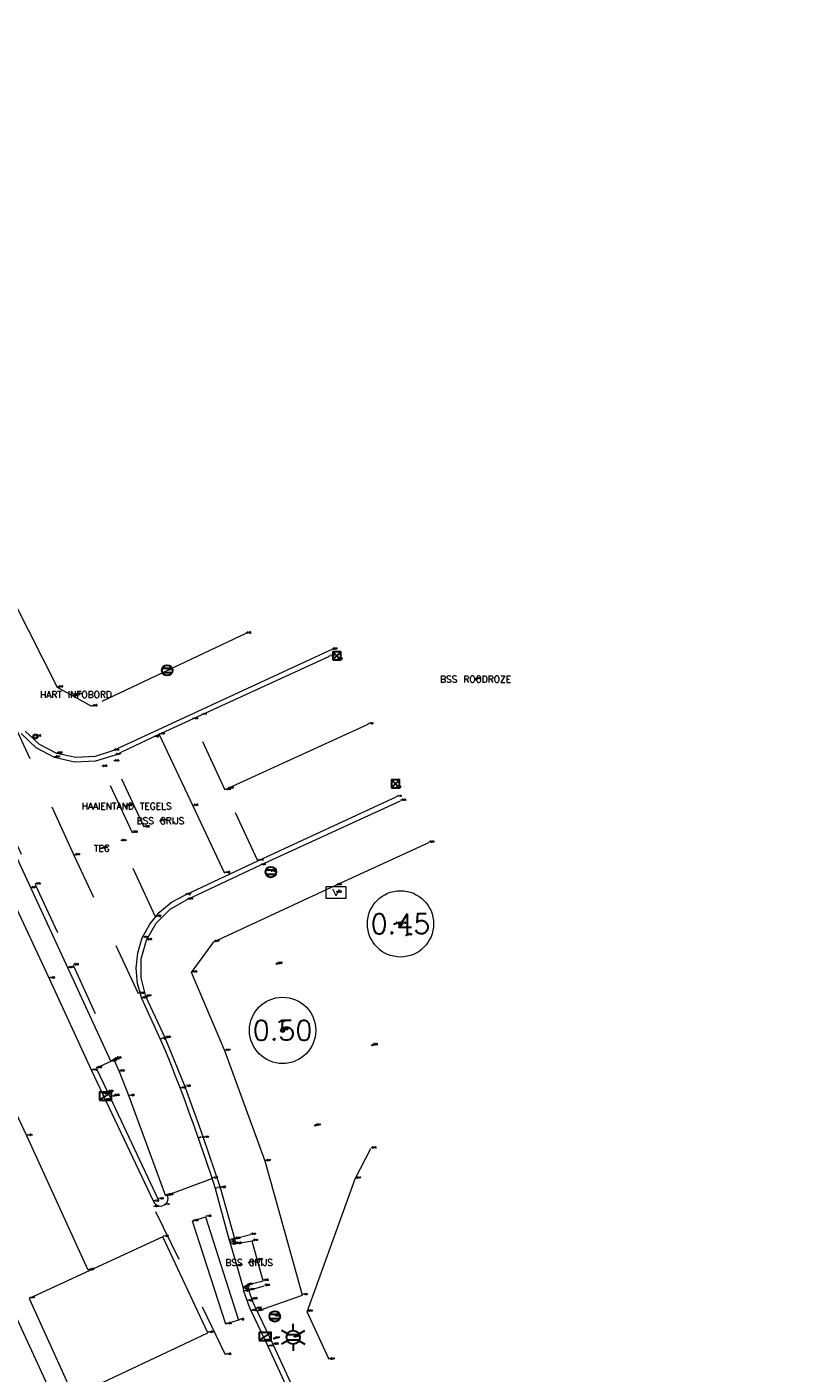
# Model space of a CAD drawing. Header units: metres. Extents: x 110598 to 111426, y 426464 to 427070.
# Tile 35 of 47: x 111164 to 111194, y 426714 to 426765. Entities that reach past the tile are written whole.
import ezdxf
from ezdxf.enums import TextEntityAlignment as Align

# ---------------------------------------------------------------- set-up
doc = ezdxf.new("R2010")
doc.units = ezdxf.units.M
doc.header["$MEASUREMENT"] = 0
for name, pattern in [('AM-AS', [16, 10, -2, 2, -2]), ('VH-OPSLUITBAND_100X200', [16, 8, -2, 4, -2]), ('VH-OPSLUITBAND_60X200', [12, 6, -2, 2, -2]), ('VH-TROTTOIRBAND_180-200', [20, 10, -2, 2, -2, 2, -2]), ('XX-HIDDEN', [4, 2, -2])]:
    doc.linetypes.add(name, pattern=pattern)
for name, color, linetype, lineweight in [('B-GV-GR-BOOM-S', 90, 'Continuous', 13), ('B-GV-GR-BOOM_DIAMETER-T', 96, 'Continuous', 0), ('B-GV-GR-HAAG-G', 90, 'GR-HAAG1', 13), ('B-OI-KL-KAST_ALGEMEEN-B', 32, 'OB-BESCHOEIING', 13), ('B-OI-RI-GWA_KOLK-S', 30, 'Continuous', 30), ('B-WE-AM-AS-G', 10, 'AM-AS', 13), ('B-WE-IE-MEUBILAIR_WEGMEUBILAIR-S', 4, 'Continuous', 30), ('B-WE-VH-KANTOPSLUITING_ACHTERKANTBAND-G', 50, 'Continuous', 13), ('B-WE-VH-KANTOPSLUITING_INRITBAND-G', 211, 'Continuous', 13), ('B-WE-VH-KANTOPSLUITING_OPSLUITBAND_100X200-G', 160, 'VH-OPSLUITBAND_100X200', 13), ('B-WE-VH-KANTOPSLUITING_OPSLUITBAND_60X200-G', 150, 'VH-OPSLUITBAND_60X200', 13), ('B-WE-VH-KANTOPSLUITING_TROTTOIRBAND_180 200-G', 200, 'VH-TROTTOIRBAND_180-200', 13), ('B-WE-VH-MATERIAALGRENS-G', 52, 'XX-HIDDEN', 13), ('B-WE-VW-MARKERING-G', 252, 'Continuous', 13), ('DTM-Meetpunt', 40, 'Continuous', 0), ('mp', 7, 'Continuous', 0), ('X-XX-AL-HOOGTELABEL-S', 2, 'Continuous', 0), ('X-XX-AL-TEXT-T', 2, 'Continuous', 0)]:
    doc.layers.add(name, color=color, linetype=linetype, lineweight=lineweight)
doc.styles.add('LBD', font='txt.shx')
doc.styles.add('NLCS-ISO', font='arial.ttf')
doc.styles.add('null', font='NLCS.shx')
doc.styles.get("Standard").update_dxf_attribs({"font": 'txt.shx'})
doc.linetypes.add('GR-HAAG1', pattern='A,6,["°",null,S=0.125,R=0,X=0,Y=0],-2', length=8)
doc.linetypes.add('OB-BESCHOEIING', pattern='A,30,-5,["^A",null,S=1,R=0,X=0,Y=0],-5', length=40)

# ---------------------------------------------------------------- blocks, each defined once
blk = doc.blocks.new('MP')
at = {"layer": 'mp', "color": 0, "linetype": 'ByBlock', "lineweight": -2, "elevation": -0.036, "flags": 128}
blk.add_lwpolyline([(-0.005000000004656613, -0.008660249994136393), (-0.01000000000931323, 0), (-0.005000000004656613, 0.008660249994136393), (0.005000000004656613, 0.008660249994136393), (0.01000000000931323, 0), (0.005000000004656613, -0.008660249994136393), (-0.005000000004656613, -0.008660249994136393)], close=True, dxfattribs=at)
blk = doc.blocks.new('B-SRI-KOLK_TROTTOIR-SO')
at = {"color": 0}
blk.add_line((-1.124999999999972, 0), (1.124999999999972, 1.499999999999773), dxfattribs=at)
blk.add_3dface([(-1.124999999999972, 0), (1.124999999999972, 0), (1.124999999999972, 1.499999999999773), (-1.124999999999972, 1.499999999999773)], dxfattribs=at)
blk = doc.blocks.new('B-SIE-WEG_LICHTMAST-SO')
at = {"color": 0, "ltscale": 0.1}
for p, q in [((-1.096064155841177, 0.6328125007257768), (-2.192125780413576, 1.265625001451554)), ((8.349587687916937e-10, 1.265625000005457), (1.669846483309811e-09, 2.53125000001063)), ((1.096064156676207, 0.6328124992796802), (2.192125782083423, 1.26562499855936)), ((-1.096064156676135, -0.6328124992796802), (-2.192125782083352, -1.26562499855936)), ((-8.349587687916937e-10, -1.265625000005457), (-1.669775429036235e-09, -2.53125000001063)), ((1.096064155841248, -0.6328125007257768), (2.192125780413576, -1.265625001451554))]:
    blk.add_line(p, q, dxfattribs=at)
at = {"color": 0, "flags": 128}
for points in [[(-1.162672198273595, 0.4999999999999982), (1.162672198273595, 0.4999999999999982)], [(-1.162672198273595, -0.4999999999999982), (1.162672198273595, -0.4999999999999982)]]:
    blk.add_lwpolyline(points, dxfattribs=at)
at = {"color": 0, "ltscale": 0.1}
blk.add_circle((0, 0), 1.265625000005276, dxfattribs=at)
at = {"color": 0, "style": 'NLCS-ISO'}
blk.add_attdef('TYPE', text='', height=1.8, dxfattribs=at).set_placement((1.669846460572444e-09, 2.53125000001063), align=Align.BOTTOM_CENTER)
blk = doc.blocks.new('SIE-WEG_VERKEERSBORD_ROND-SO')
at = {"color": 0}
for p, q in [((-0.9165151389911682, 0.3999999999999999), (0.9165151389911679, 0.3999999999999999)), ((-0.9165151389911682, -0.3999999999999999), (0.9165151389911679, -0.3999999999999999))]:
    blk.add_line(p, q, dxfattribs=at)
blk.add_circle((0, 0), 1, dxfattribs=at)
blk = doc.blocks.new('B-SOI-KAST_ALGEMEEN-SO')
at = {"color": 0}
for q in [(-0.121699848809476, 0.123789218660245), (0.1259458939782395, 0.1194665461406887)]:
    blk.add_line((-0.002224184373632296, -0.1274234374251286), q, dxfattribs=at)
blk.add_3dface([(0.3846664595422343, 0.2067263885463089), (-0.3772174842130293, 0.2200251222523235), (-0.3846664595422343, -0.2067263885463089), (0.3772174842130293, -0.2200251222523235)], dxfattribs=at)
blk = doc.blocks.new('SGR-BOOM_01')
at = {"ltscale": 0.1}
h = blk.add_hatch(color=0, dxfattribs=at)
edge = h.paths.add_edge_path()
edge.add_arc((7.366995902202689e-12, -5.115907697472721e-12), 0.15, 0, 360)
at = {"color": 0}
for centre, radius in [((0, 0), 2.5), ((7.366995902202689e-12, -5.115907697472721e-12), 0.04499999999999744)]:
    blk.add_circle(centre, radius, dxfattribs=at)
at = {"color": 0, "ltscale": 0.1}
blk.add_circle((7.366995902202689e-12, -5.115907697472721e-12), 0.15, dxfattribs=at)
blk = doc.blocks.new('B-SRI-KOLK_STRAAT_300X300-SO')
at = {"color": 0}
for p, q in [((-0.7500000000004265, 2.842170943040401e-13), (0.7499999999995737, 1.500000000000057)), ((0.7499999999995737, 2.842170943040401e-13), (-0.7500000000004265, 1.500000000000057))]:
    blk.add_line(p, q, dxfattribs=at)
blk.add_3dface([(-0.7500000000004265, 2.842170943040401e-13), (0.7499999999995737, 2.842170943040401e-13), (0.7499999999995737, 1.500000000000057), (-0.7500000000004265, 1.500000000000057)], dxfattribs=at)
blk = doc.blocks.new('SIE-WEG_STRAATPOT_WATER-SO')
at = {"color": 0}
blk.add_circle((0, 2.91038304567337e-14), 0.4, dxfattribs=at)
at = {"color": 0, "style": 'NLCS-ISO'}
blk.add_text('W', height=0.4, dxfattribs=at).set_placement((-0.2128690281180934, -0.2108641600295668))
blk = doc.blocks.new('SIE-WEG_PAAL_ALGEMEEN_TYPE_01-SO')
h = blk.add_hatch(color=0)
edge = h.paths.add_edge_path()
edge.add_arc((2.273736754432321e-16, 0), 0.1875, 0, 360)
at = {"color": 0, "ltscale": 0.5}
blk.add_circle((2.273736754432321e-16, 0), 0.1875, dxfattribs=at)

msp = doc.modelspace()

# ---------------------------------------------------------------- linework, layer by layer
at = {"layer": 'B-GV-GR-HAAG-G'}
msp.add_polyline3d([(111175.458, 426714.795, -0.909), (111174.626, 426716.596, -0.888), (111176.447, 426721.611, -0.9660000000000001), (111177.035, 426722.751, -0.9600000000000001)], dxfattribs=at)
at = {"layer": 'B-WE-AM-AS-G', "extrusion": (0.0006268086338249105, 0.0002881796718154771, 0.9999997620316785), "elevation": 191.6200786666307}
msp.add_lwpolyline([(111176.8918142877, 426738.7004987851), (111171.6238128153, 426736.2784986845)], dxfattribs=at)
at = {"layer": 'B-WE-AM-AS-G'}
msp.add_polyline3d([(111166.374, 426718.157, -1.081), (111164.063, 426723.23, -1.039), (111161.142, 426729.393, -0.994), (111158.484, 426735.131, -0.9830000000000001), (111156.327, 426739.724, -0.9820000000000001), (111152.943, 426747.13, -0.9830000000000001), (111146.434, 426761.311, -0.877), (111143.028, 426768.755, -0.859)], dxfattribs=at)
at = {"layer": 'B-WE-VH-KANTOPSLUITING_ACHTERKANTBAND-G'}
for points in [[(111158.562, 426744.044, -0.9800000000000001), (111158.28, 426743.9, -0.9640000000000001), (111159.542, 426741.191, -0.9450000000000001), (111160.585, 426738.942, -0.9380000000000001), (111161.143, 426739.206, -0.9390000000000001), (111162.783, 426735.636, -0.9570000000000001), (111164.213, 426732.562, -0.9700000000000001), (111165.606, 426729.549, -0.9730000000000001), (111167.228, 426726.033, -0.9860000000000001), (111166.678, 426725.778, -0.9890000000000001), (111167.108, 426724.88, -0.9890000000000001), (111169.009, 426720.832, -1.037)], [(111175.558, 426741.555, -0.993), (111167.332, 426737.748, -0.9490000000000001), (111166.6360439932, 426737.5211708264, -0.9406666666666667), (111165.9049507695, 426737.4849916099, -0.9323333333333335), (111165.19, 426737.642, -0.924), (111164.537995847, 426737.983544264, -0.9236666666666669), (111163.9992597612, 426738.4850672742, -0.9233333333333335)], [(111172.489, 426719.497, -0.9730000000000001), (111171.901, 426719.341, -0.9860000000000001), (111171.361, 426721.265, -0.997), (111171.1512224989, 426721.8963145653, -1.009), (111170.9375531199, 426722.5263225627, -1.021), (111170.72, 426723.1550000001, -1.033), (111170.493057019, 426723.7977897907, -1.022333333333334), (111170.2620539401, 426724.4391316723, -1.011666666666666), (111170.027, 426725.0790000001, -1.001), (111169.7794470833, 426725.6945429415, -0.9933333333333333), (111169.5281105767, 426726.3085506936, -0.9856666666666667), (111169.273, 426726.921, -0.9780000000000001), (111168.549, 426728.4760000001, -0.9670000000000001), (111168.3712388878, 426729.1783911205, -0.9726666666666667), (111168.3777137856, 426729.9028981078, -0.9783333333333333), (111168.568, 426730.602, -0.9840000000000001), (111168.9398880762, 426731.2432466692, -0.9856666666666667), (111169.4655860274, 426731.7658743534, -0.9873333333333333), (111170.109, 426732.134, -0.9890000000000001), (111172.859, 426733.424, -1.005), (111178.148, 426735.859, -0.9780000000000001)], [(111193.708, 426671.3780000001, -1.068), (111190.766, 426677.708, -1.095), (111187.625, 426684.524, -1.115), (111184.264, 426691.773, -1.083), (111180.684, 426699.4760000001, -1.016), (111176.271, 426709.025, -0.9810000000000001), (111173.346, 426715.36, -0.9640000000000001), (111172.703, 426716.707, -0.9530000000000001), (111172.6498647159, 426716.8266885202, -0.9546666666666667), (111172.5998534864, 426716.9477156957, -0.9563333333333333), (111172.553, 426717.07, -0.9580000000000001), (111172.5129740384, 426717.1827704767, -0.9620000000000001), (111172.475633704, 426717.2964584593, -0.9660000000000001), (111172.441, 426717.411, -0.9700000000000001), (111173.009, 426717.573, -0.9450000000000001)]]:
    msp.add_polyline3d(points, dxfattribs=at)
at = {"layer": 'B-WE-VH-KANTOPSLUITING_INRITBAND-G'}
for points in [[(111160.405, 426738.8670000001, -1.067), (111162.017, 426735.398, -1.058), (111163.413, 426732.3670000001, -1.072), (111164.903, 426729.154, -1.083), (111166.497, 426725.6930000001, -1.123)], [(111158.746, 426727.027, -1.03), (111161.201, 426721.662, -1.125), (111163.565, 426716.58, -1.194), (111165.046, 426713.386, -1.22)]]:
    msp.add_polyline3d(points, dxfattribs=at)
at = {"layer": 'B-WE-VH-KANTOPSLUITING_OPSLUITBAND_100X200-G'}
msp.add_polyline3d([(111167.338, 426726.1, -0.9770000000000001), (111167.537, 426725.651, -0.9830000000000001), (111167.911, 426724.725, -1.002), (111169.292, 426720.969, -1.05)], dxfattribs=at)
at = {"layer": 'B-WE-VH-KANTOPSLUITING_OPSLUITBAND_60X200-G'}
for points in [[(111172.314, 426742.16, -0.9570000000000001), (111166.508, 426739.417, -0.898), (111165.221, 426740.131, -0.899), (111163.571, 426743.38, -0.894), (111157.003, 426754.233, -0.8560000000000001), (111149.425, 426770.5300000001, -0.8330000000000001)], [(111172.773, 426716.63, -0.9670000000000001), (111174.45, 426717.219, -1.006), (111173.051, 426722.267, -0.9720000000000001), (111171.528, 426726.434, -0.9740000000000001), (111170.267, 426729.387, -0.9840000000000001), (111171.114, 426730.536, -0.9670000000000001), (111175.715, 426732.671, -0.9820000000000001), (111179.215, 426734.284, -0.9410000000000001)]]:
    msp.add_polyline3d(points, dxfattribs=at)
at = {"layer": 'B-WE-VH-KANTOPSLUITING_TROTTOIRBAND_180 200-G'}
for points in [[(111175.441, 426741.288, -1.144), (111170.637, 426739.089, -1.113), (111168.828, 426738.25, -1.017), (111167.392, 426737.581, -0.9740000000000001), (111166.6452078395, 426737.3456382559, -0.9636666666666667), (111165.8627944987, 426737.3152565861, -0.9533333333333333), (111165.1, 426737.4920000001, -0.9430000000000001), (111164.4163817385, 426737.8592625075, -0.9453333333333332), (111163.8523429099, 426738.3922501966, -0.9476666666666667)], [(111172.562, 426719.261, -0.9870000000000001), (111171.95, 426719.15, -1.05), (111171.9138603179, 426719.1376714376, -1.05775), (111171.875886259, 426719.1336663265, -1.0655), (111171.8379697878, 426719.1381842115, -1.07325), (111171.802, 426719.151, -1.081), (111171.7660717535, 426719.1745377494, -1.083), (111171.7371390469, 426719.206283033, -1.085), (111171.7170258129, 426719.2442346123, -1.087), (111171.707, 426719.286, -1.089), (111171.181, 426721.233, -1.103), (111171.0232742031, 426721.7086911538, -1.102), (111170.8631963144, 426722.1835959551, -1.101), (111170.7007702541, 426722.657702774, -1.1), (111170.536, 426723.131, -1.099), (111170.3692356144, 426723.6025054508, -1.0875), (111170.2001447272, 426724.0731815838, -1.076), (111170.0287314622, 426724.5430169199, -1.0645), (111169.855, 426725.012, -1.053), (111169.6711773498, 426725.4763795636, -1.04125), (111169.4850667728, 426725.9398469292, -1.0295), (111169.2966727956, 426726.4023908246, -1.01775), (111169.106, 426726.864, -1.006), (111168.394, 426728.408, -0.992), (111168.232099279, 426728.968947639, -0.9955), (111168.1810641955, 426729.5505570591, -0.999), (111168.2427988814, 426730.1311282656, -1.0025), (111168.415, 426730.689, -1.006), (111168.6934781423, 426731.2066978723, -1.01025), (111169.066896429, 426731.6607022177, -1.0145), (111169.5211306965, 426732.0338407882, -1.01875), (111170.039, 426732.312, -1.023), (111172.777, 426733.591, -1.106), (111177.982, 426736, -1.131)], [(111166.497, 426725.6930000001, -1.123), (111166.925, 426724.79, -1.129), (111168.836, 426720.752, -1.12), (111168.8692295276, 426720.694030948, -1.117857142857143), (111168.9149836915, 426720.6453362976, -1.115714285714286), (111168.9707734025, 426720.6085651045, -1.113571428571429), (111169.0335636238, 426720.5857177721, -1.111428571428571), (111169.0999384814, 426720.5780372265, -1.109285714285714), (111169.1662870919, 426720.5859412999, -1.107142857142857), (111169.229, 426720.609, -1.105), (111169.2823563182, 426720.6440222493, -1.104571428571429), (111169.3266343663, 426720.6899886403, -1.104142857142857), (111169.3596363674, 426720.7446175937, -1.103714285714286), (111169.3797242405, 426720.8051975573, -1.103285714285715), (111169.3859009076, 426720.8687215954, -1.102857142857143), (111169.3778597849, 426720.9320366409, -1.102428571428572), (111169.356, 426720.9920000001, -1.102)], [(111193.519, 426671.293, -1.197), (111190.592, 426677.662, -1.208), (111187.442, 426684.437, -1.247), (111184.107, 426691.645, -1.194), (111180.505, 426699.408, -1.159), (111176.105, 426708.928, -1.085), (111173.158, 426715.287, -1.112), (111172.52, 426716.624, -1.079), (111172.4715299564, 426716.7466876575, -1.081666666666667), (111172.4238626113, 426716.8696894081, -1.084333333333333), (111172.377, 426716.993, -1.087), (111172.3318905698, 426717.114048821, -1.086), (111172.2875566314, 426717.2353838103, -1.085), (111172.244, 426717.357, -1.084), (111172.2334243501, 426717.4097758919, -1.080333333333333), (111172.2375264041, 426717.4634444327, -1.076666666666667), (111172.256, 426717.5140000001, -1.073), (111172.2857572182, 426717.5558535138, -1.062), (111172.3253198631, 426717.588595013, -1.051), (111172.372, 426717.61, -1.04), (111172.967, 426717.758, -0.9800000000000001)]]:
    msp.add_polyline3d(points, dxfattribs=at)
at = {"layer": 'B-WE-VH-MATERIAALGRENS-G', "extrusion": (0.7994951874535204, 0.3664897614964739, 0.4759124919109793), "elevation": 245269.686642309}
msp.add_lwpolyline([(341589.4557121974, -132721.8554605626), (341595.2114199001, -132721.7940615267), (341600.8831888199, -132721.7997466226)], dxfattribs=at)
at = {"layer": 'B-WE-VH-MATERIAALGRENS-G', "extrusion": (0.9065606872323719, 0.4198911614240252, 0.0428851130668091), "elevation": 279966.4848313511}
msp.add_lwpolyline([(340492.6808117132, -12018.55730526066), (340495.6224670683, -12018.48824172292), (340498.5652303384, -12018.58533104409)], dxfattribs=at)
at = {"layer": 'B-WE-VH-MATERIAALGRENS-G', "extrusion": (0.0111998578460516, -0.02426210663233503, 0.9996428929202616), "elevation": -9109.349345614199}
msp.add_lwpolyline([(279784.9047605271, 340728.2096437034), (279784.9047605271, 340731.3530739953)], dxfattribs=at)
at = {"layer": 'B-WE-VH-MATERIAALGRENS-G', "extrusion": (0.002090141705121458, 0.0007720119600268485, 0.9999975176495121), "elevation": 560.695459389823}
msp.add_lwpolyline([(111170.8174668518, 426721.3112998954), (111169.1334621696, 426720.68929971)], dxfattribs=at)
at = {"layer": 'B-WE-VH-MATERIAALGRENS-G', "extrusion": (-0.947400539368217, -0.2707587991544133, 0.1706513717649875), "elevation": -220862.3154652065}
msp.add_lwpolyline([(-379743.572618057, 38250.440774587), (-379742.6488679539, 38250.46614675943), (-379741.726354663, 38250.44483413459)], dxfattribs=at)
at = {"layer": 'B-WE-VH-MATERIAALGRENS-G', "extrusion": (-0.001170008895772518, 0.004342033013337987, 0.9999898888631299), "elevation": 1721.76924216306}
msp.add_lwpolyline([(111172.8897584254, 426714.3045159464), (111172.4847505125, 426715.8075301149)], dxfattribs=at)
at = {"layer": 'B-WE-VH-MATERIAALGRENS-G'}
for points in [[(111161.344, 426739.297, -0.9610000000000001), (111164.37, 426732.705, -0.9490000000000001), (111165.807, 426729.656, -0.9620000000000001), (111167.414, 426726.145, -0.9780000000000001)], [(111192.277, 426670.538, -1.19), (111189.196, 426677.169, -1.205), (111185.982, 426684, -1.212), (111182.708, 426691.104, -1.159), (111179.199, 426698.673, -1.099), (111174.821, 426708.11, -1.048), (111171.558, 426714.97, -1.049), (111168.833, 426720.538, -1.105)]]:
    msp.add_polyline3d(points, dxfattribs=at)
msp.add_3dface([(111168.481, 426734.861, -0.921), (111167.327, 426737.3400000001, -0.9480000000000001), (111166.882, 426737.14, -0.9470000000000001), (111168.029, 426734.656, -0.923)], dxfattribs=at)
at = {"layer": 'B-WE-VW-MARKERING-G', "extrusion": (0.8972376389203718, 0.4201719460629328, 0.1357208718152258), "elevation": 279048.4112147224, "flags": 128}
msp.add_lwpolyline([(339315.2428263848, -38227.4195838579), (339312.2668639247, -38227.38627566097), (339309.4613034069, -38227.46904148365)], dxfattribs=at)
at = {"layer": 'B-WE-VW-MARKERING-G'}
for points in [[(111170.803, 426720.168, -1.077), (111172.047, 426716.272, -1.055), (111171.566, 426716.1280000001, -1.051), (111170.309, 426720.011, -1.084)], [(111169.194, 426719.422, -1.069), (111164.149, 426717.095, -1.166), (111165.817, 426713.417, -1.163), (111170.887, 426715.8020000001, -1.042)]]:
    msp.add_3dface(points, dxfattribs=at)

# ---------------------------------------------------------------- block references
at = {"layer": 'B-GV-GR-BOOM-S', "xscale": 0.5, "yscale": 0.5, "zscale": 0.5}
for p in [(111178.151, 426731.218, -0.753), (111173.705, 426727.202, -0.8380000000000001)]:
    msp.add_blockref('SGR-BOOM_01', p, dxfattribs=at)
at = {"layer": 'B-OI-KL-KAST_ALGEMEEN-B', "rotation": 1.000000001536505}
msp.add_blockref('B-SOI-KAST_ALGEMEEN-SO', (111175.722, 426732.398, -1.324), dxfattribs=at)
at = {"layer": 'B-OI-RI-GWA_KOLK-S', "xscale": 0.1999999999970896, "yscale": 0.1999999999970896, "zscale": 0.1999999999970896}
for name, p in [('B-SRI-KOLK_STRAAT_300X300-SO', (111175.75, 426741.175, -1.126)), ('B-SRI-KOLK_STRAAT_300X300-SO', (111177.963, 426736.348, -1.12)), ('B-SRI-KOLK_TROTTOIR-SO', (111167.026, 426724.576, -1.134)), ('B-SRI-KOLK_TROTTOIR-SO', (111173.047, 426715.509, -1.114))]:
    msp.add_blockref(name, p, dxfattribs=at)
at = {"layer": 'B-WE-IE-MEUBILAIR_WEGMEUBILAIR-S', "xscale": 0.1999999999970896, "yscale": 0.1999999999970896, "zscale": 0.1999999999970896}
for name, p in [('SIE-WEG_VERKEERSBORD_ROND-SO', (111169.355, 426740.774, -0.907)), ('SIE-WEG_PAAL_ALGEMEEN_TYPE_01-SO', (111165.911, 426739.859, -0.906)), ('SIE-WEG_STRAATPOT_WATER-SO', (111164.386, 426738.279, -0.9590000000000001)), ('SIE-WEG_VERKEERSBORD_ROND-SO', (111173.265, 426733.171, -0.995)), ('SIE-WEG_VERKEERSBORD_ROND-SO', (111173.409, 426716.419, -0.9690000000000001)), ('B-SIE-WEG_LICHTMAST-SO', (111174.107, 426715.631, -0.87))]:
    msp.add_blockref(name, p, dxfattribs=at)
at = {"layer": 'DTM-Meetpunt', "xscale": 2.5, "yscale": 2.5, "zscale": 2.5}
for p in [(111180.983, 426740.44, -0.9560000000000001), (111167.824, 426735.659, -0.918), (111169.099, 426735.104, -0.935), (111166.891, 426734.065, -0.931), (111177.928, 426731.211, -0.697), (111178.372, 426730.786, -0.642), (111173.485, 426729.711, -0.901), (111173.589, 426727.52, -0.776), (111177.082, 426726.64, -0.8550000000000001), (111167.34, 426724.73, -0.9830000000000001), (111174.93, 426723.6170000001, -0.9410000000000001), (111172.443, 426718.447, -1.007), (111172.75, 426718.537, -0.9690000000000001), (111173.387, 426715.584, -0.9720000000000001)]:
    msp.add_blockref('MP', p, dxfattribs=at)

# ---------------------------------------------------------------- texts
at = {"layer": 'B-GV-GR-BOOM-S'}
for s, p in [('-0.75', (111178.151, 426731.218)), ('-0.84', (111173.705, 426727.202))]:
    msp.add_text(s, height=0.05, dxfattribs=at).set_placement(p, align=Align.BOTTOM_LEFT)
at = {"layer": 'B-GV-GR-BOOM_DIAMETER-T', "linetype": 'Continuous', "style": 'LBD'}
for s, p in [('0.45', (111178.151, 426731.218, -0.753)), ('0.50', (111173.705, 426727.202, -0.8380000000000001))]:
    msp.add_text(s, height=0.75, dxfattribs=at).set_placement(p, align=Align.MIDDLE_CENTER)
at = {"layer": 'B-GV-GR-HAAG-G'}
for s, p in [('-0.96', (111177.035, 426722.751)), ('-0.97', (111176.447, 426721.611)), ('-0.89', (111174.626, 426716.5960000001)), ('-0.91', (111175.458, 426714.795))]:
    msp.add_text(s, height=0.05, dxfattribs=at).set_placement(p, align=Align.BOTTOM_LEFT)
at = {"layer": 'B-OI-KL-KAST_ALGEMEEN-B'}
msp.add_text('-1.32', height=0.05, dxfattribs=at).set_placement((111175.722, 426732.398), align=Align.BOTTOM_LEFT)
at = {"layer": 'B-OI-RI-GWA_KOLK-S'}
for s, p in [('-1.13', (111175.75, 426741.175)), ('-1.12', (111177.963, 426736.348)), ('-1.13', (111167.026, 426724.576)), ('-1.11', (111173.047, 426715.5090000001))]:
    msp.add_text(s, height=0.05, dxfattribs=at).set_placement(p, align=Align.BOTTOM_LEFT)
at = {"layer": 'B-WE-AM-AS-G'}
for s, p in [('-1.04', (111176.913, 426738.7380000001)), ('-1.04', (111171.645, 426736.316)), ('-1.04', (111164.063, 426723.23)), ('-1.08', (111166.374, 426718.157))]:
    msp.add_text(s, height=0.05, dxfattribs=at).set_placement(p, align=Align.BOTTOM_LEFT)
at = {"layer": 'B-WE-IE-MEUBILAIR_WEGMEUBILAIR-S'}
for s, p in [('-0.91', (111169.355, 426740.774)), ('-0.91', (111165.911, 426739.859)), ('-0.96', (111164.386, 426738.279)), ('-1.00', (111173.265, 426733.171)), ('-0.97', (111173.409, 426716.419)), ('-0.87', (111174.107, 426715.631))]:
    msp.add_text(s, height=0.05, dxfattribs=at).set_placement(p, align=Align.BOTTOM_LEFT)
at = {"layer": 'B-WE-VH-KANTOPSLUITING_ACHTERKANTBAND-G'}
for s, p in [('-0.99', (111175.558, 426741.555)), ('-0.95', (111167.332, 426737.7480000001)), ('-0.92', (111165.19, 426737.642)), ('-0.98', (111178.148, 426735.859)), ('-1.01', (111172.859, 426733.424)), ('-0.97', (111164.213, 426732.562)), ('-0.99', (111170.109, 426732.1340000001)), ('-0.98', (111168.568, 426730.6020000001)), ('-0.97', (111165.606, 426729.549)), ('-0.97', (111168.549, 426728.4760000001)), ('-0.98', (111169.273, 426726.921)), ('-0.99', (111167.228, 426726.033)), ('-0.99', (111166.678, 426725.778)), ('-1.00', (111170.027, 426725.0790000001)), ('-0.99', (111167.108, 426724.88)), ('-1.03', (111170.72, 426723.1550000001)), ('-1.00', (111171.361, 426721.2650000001)), ('-1.04', (111169.009, 426720.832)), ('-0.97', (111172.489, 426719.497)), ('-0.99', (111171.901, 426719.3410000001)), ('-0.97', (111172.441, 426717.4110000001)), ('-0.95', (111173.009, 426717.573)), ('-0.96', (111172.553, 426717.07)), ('-0.95', (111172.703, 426716.707)), ('-0.96', (111173.346, 426715.36))]:
    msp.add_text(s, height=0.05, dxfattribs=at).set_placement(p, align=Align.BOTTOM_LEFT)
at = {"layer": 'B-WE-VH-KANTOPSLUITING_INRITBAND-G'}
for s, p in [('-1.08', (111164.903, 426729.154)), ('-1.12', (111166.497, 426725.6930000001))]:
    msp.add_text(s, height=0.05, dxfattribs=at).set_placement(p, align=Align.BOTTOM_LEFT)
at = {"layer": 'B-WE-VH-KANTOPSLUITING_OPSLUITBAND_100X200-G'}
for s, p in [('-0.98', (111167.338, 426726.1)), ('-0.98', (111167.537, 426725.6510000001)), ('-1.00', (111167.911, 426724.725)), ('-1.05', (111169.292, 426720.969))]:
    msp.add_text(s, height=0.05, dxfattribs=at).set_placement(p, align=Align.BOTTOM_LEFT)
at = {"layer": 'B-WE-VH-KANTOPSLUITING_OPSLUITBAND_60X200-G'}
for s, p in [('-0.96', (111172.314, 426742.16)), ('-0.90', (111165.221, 426740.131)), ('-0.90', (111166.508, 426739.4170000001)), ('-0.94', (111179.215, 426734.284)), ('-0.98', (111175.715, 426732.671)), ('-0.97', (111171.114, 426730.5360000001)), ('-0.98', (111170.267, 426729.387)), ('-0.97', (111171.528, 426726.434)), ('-0.97', (111173.051, 426722.267)), ('-1.01', (111174.45, 426717.219)), ('-0.97', (111172.773, 426716.63))]:
    msp.add_text(s, height=0.05, dxfattribs=at).set_placement(p, align=Align.BOTTOM_LEFT)
at = {"layer": 'B-WE-VH-KANTOPSLUITING_TROTTOIRBAND_180 200-G'}
for s, p in [('-1.14', (111175.441, 426741.288)), ('-1.11', (111170.637, 426739.089)), ('-1.02', (111168.828, 426738.25)), ('-0.94', (111165.1, 426737.4920000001)), ('-0.97', (111167.392, 426737.581)), ('-1.13', (111177.982, 426736)), ('-1.11', (111172.777, 426733.5910000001)), ('-1.02', (111170.039, 426732.312)), ('-1.01', (111168.415, 426730.6890000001)), ('-0.99', (111168.394, 426728.408)), ('-1.01', (111169.106, 426726.864)), ('-1.05', (111169.855, 426725.012)), ('-1.13', (111166.925, 426724.79)), ('-1.10', (111170.536, 426723.131)), ('-1.10', (111169.356, 426720.9920000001)), ('-1.10', (111171.181, 426721.233)), ('-1.12', (111168.836, 426720.752)), ('-1.11', (111169.229, 426720.609)), ('-1.09', (111171.707, 426719.2860000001)), ('-1.08', (111171.802, 426719.1510000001)), ('-1.05', (111171.95, 426719.1500000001)), ('-1.08', (111172.244, 426717.3570000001)), ('-1.07', (111172.256, 426717.5140000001)), ('-1.04', (111172.372, 426717.61)), ('-0.98', (111172.967, 426717.758)), ('-1.09', (111172.377, 426716.9930000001)), ('-1.08', (111172.52, 426716.624)), ('-1.11', (111173.158, 426715.287))]:
    msp.add_text(s, height=0.05, dxfattribs=at).set_placement(p, align=Align.BOTTOM_LEFT)
at = {"layer": 'B-WE-VH-MATERIAALGRENS-G'}
for s, p in [('-1.13', (111170.305, 426738.931)), ('-0.95', (111167.327, 426737.3400000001)), ('-0.95', (111166.882, 426737.1400000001)), ('-1.04', (111171.538, 426736.2590000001)), ('-0.92', (111168.029, 426734.6560000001)), ('-0.92', (111168.481, 426734.861)), ('-0.94', (111167.597, 426734.336)), ('-0.93', (111165.85, 426733.8)), ('-0.95', (111164.37, 426732.7050000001)), ('-1.02', (111168.914, 426731.483)), ('-0.96', (111165.807, 426729.6560000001)), ('-0.99', (111168.275, 426728.5800000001)), ('-0.98', (111167.414, 426726.1450000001)), ('-1.10', (111171.058, 426721.6170000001)), ('-1.10', (111169.374, 426720.995)), ('-1.11', (111168.833, 426720.538)), ('-1.09', (111171.719, 426719.2150000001)), ('-0.99', (111172.562, 426719.261)), ('-1.07', (111171.977, 426718.328)), ('-1.09', (111172.227, 426717.44)), ('-1.05', (111171.558, 426714.97))]:
    msp.add_text(s, height=0.05, dxfattribs=at).set_placement(p, align=Align.BOTTOM_LEFT)
at = {"layer": 'B-WE-VW-MARKERING-G'}
for s, p in [('-1.01', (111169.057, 426738.358)), ('-0.98', (111170.315, 426735.6610000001)), ('-1.06', (111171.515, 426733.125)), ('-1.08', (111170.309, 426720.011)), ('-1.08', (111170.803, 426720.168)), ('-1.07', (111169.194, 426719.4220000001)), ('-1.17', (111164.149, 426717.095)), ('-1.05', (111171.566, 426716.1280000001)), ('-1.06', (111172.047, 426716.272)), ('-1.04', (111170.887, 426715.8020000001))]:
    msp.add_text(s, height=0.05, dxfattribs=at).set_placement(p, align=Align.BOTTOM_LEFT)
at = {"layer": 'X-XX-AL-HOOGTELABEL-S'}
for s, p in [('-0.96', (111180.983, 426740.44)), ('-0.92', (111167.824, 426735.659)), ('-0.94', (111169.099, 426735.104)), ('-0.93', (111166.891, 426734.065)), ('-0.70', (111177.928, 426731.211)), ('-0.64', (111178.372, 426730.7860000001)), ('-0.90', (111173.485, 426729.711)), ('-0.78', (111173.589, 426727.5200000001)), ('-0.86', (111177.082, 426726.6400000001)), ('-0.98', (111167.34, 426724.73)), ('-0.94', (111174.93, 426723.6170000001)), ('-1.01', (111172.443, 426718.447)), ('-0.97', (111172.75, 426718.537)), ('-0.97', (111173.387, 426715.584))]:
    msp.add_text(s, height=0.05, dxfattribs=at).set_placement(p, align=Align.BOTTOM_LEFT)
at = {"layer": 'X-XX-AL-TEXT-T', "linetype": 'Continuous', "style": 'LBD'}
for s, p in [('BSS ROODROZE', (111180.983, 426740.44, -0.9560000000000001)), ('HART INFOBORD', (111165.911, 426739.859, -0.906)), ('HAAIENTAND TEGELS', (111167.824, 426735.659, -0.918)), ('BSS GRIJS', (111169.099, 426735.104, -0.935)), ('TEG', (111166.891, 426734.065)), ('BSS GRIJS', (111172.443, 426718.447, -1.007))]:
    msp.add_text(s, height=0.25, dxfattribs=at).set_placement(p, align=Align.MIDDLE_CENTER)

doc.saveas('drawing.dxf')
